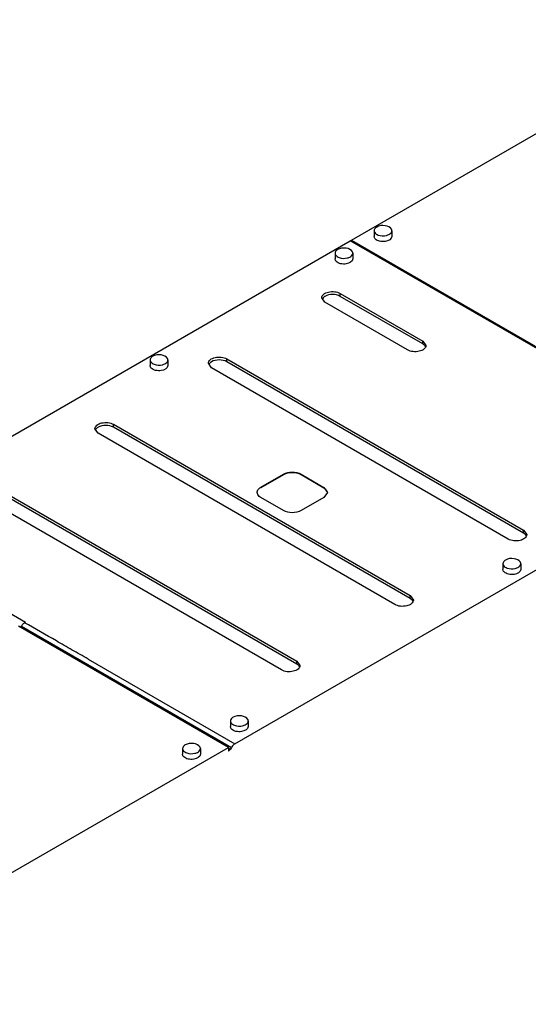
# Model space of a CAD drawing. Header units: millimetres. Extents: x 152 to 1180, y 480 to 1380.
# Tile 14 of 22: x 568 to 853, y 827 to 1380. Entities that reach past the tile are written whole.
import ezdxf

# ---------------------------------------------------------------- set-up
doc = ezdxf.new("R2010")
doc.units = ezdxf.units.MM
doc.header["$LTSCALE"] = 120.98314
doc.layers.get('0').update_dxf_attribs({"linetype": 'CONTINUOUS'})

msp = doc.modelspace()

# ---------------------------------------------------------------- linework, layer by layer
at = {"color": 7, "linetype": 'CONTINUOUS'}
for p, q in [((754.07, 1256.44), (968.32, 1380.13)), ((766.75, 1261.69), (766.74, 1258.49)), ((766.75, 1261.69), (766.76, 1261.48)), ((776.75, 1261.69), (776.73, 1261.9)), ((776.75, 1261.69), (776.74, 1258.48)), ((476.88, 1096.42), (753.36, 1256.03)), ((965.5, 1133.5), (753.36, 1256.03)), ((754.07, 1255.63), (754.07, 1256.44)), ((754.07, 1256.44), (966.2, 1133.91)), ((766.95, 1257.67), (766.75, 1258.49)), ((754.83, 1249.03), (754.81, 1249.24)), ((744.83, 1249.04), (744.82, 1245.83)), ((744.83, 1249.04), (744.84, 1248.83)), ((745.03, 1245.02), (744.83, 1245.83)), ((754.83, 1249.03), (754.82, 1245.83)), ((739.16, 1221.5), (737.38, 1223.98)), ((747.76, 1224.83), (747.76, 1226.47)), ((747.76, 1226.47), (794.08, 1199.71)), ((794.08, 1198.08), (747.76, 1224.83)), ((785.48, 1194.75), (739.16, 1221.5)), ((794.08, 1198.08), (794.08, 1199.71)), ((794.08, 1199.71), (795.86, 1197.23)), ((641.06, 1189.13), (641.07, 1188.95)), ((641.06, 1189.13), (641.06, 1185.92)), ((651.06, 1189.13), (651.05, 1189.31)), ((651.06, 1189.13), (651.06, 1185.92)), ((684.12, 1188.09), (684.12, 1189.73)), ((684.12, 1189.73), (850.65, 1093.53)), ((641.26, 1185.11), (641.06, 1185.92)), ((675.52, 1184.76), (673.74, 1187.24)), ((842.05, 1088.57), (675.52, 1184.76)), ((850.65, 1091.9), (684.12, 1188.09)), ((611.88, 1148.02), (610.1, 1150.5)), ((620.48, 1151.35), (620.48, 1152.99)), ((620.48, 1152.99), (787.01, 1056.8)), ((787.01, 1055.16), (620.48, 1151.35)), ((778.41, 1051.83), (611.88, 1148.02)), ((688.66, 973.68), (965.5, 1133.5)), ((703.22, 1117.66), (715.9, 1124.98)), ((715.9, 1124.57), (703.22, 1117.25)), ((715.9, 1124.57), (715.9, 1124.98)), ((725.76, 1124.57), (725.76, 1124.98)), ((725.76, 1124.98), (738.58, 1117.57)), ((738.58, 1117.17), (725.76, 1124.57)), ((703.22, 1117.25), (703.22, 1117.66)), ((738.58, 1117.17), (738.58, 1117.57)), ((738.58, 1117.57), (740.6, 1114.75)), ((714.77, 1015.09), (548.24, 1111.28)), ((556.85, 1116.25), (723.37, 1020.06)), ((723.37, 1018.42), (556.85, 1114.61)), ((715.89, 1104.55), (703.22, 1111.86)), ((738.58, 1111.94), (725.78, 1104.55)), ((740.6, 1114.75), (738.58, 1111.94)), ((476.88, 1096.42), (571.18, 1041.95)), ((850.65, 1091.9), (850.65, 1093.53)), ((850.65, 1093.53), (852.43, 1091.05)), ((839.05, 1074.76), (839.06, 1074.55)), ((839.05, 1074.76), (839.05, 1071.56)), ((849.05, 1074.76), (849.04, 1074.97)), ((849.05, 1074.76), (849.05, 1071.55)), ((839.25, 1070.74), (839.05, 1071.56)), ((787.01, 1055.16), (787.01, 1056.8)), ((787.01, 1056.8), (788.79, 1054.31)), ((685.13, 971.64), (567.29, 1039.71)), ((568.46, 1039.03), (568.82, 1039.65)), ((568.82, 1039.65), (686.66, 971.55)), ((571.18, 1041.95), (570.61, 1041.63)), ((606.36, 1021.22), (688.66, 973.68)), ((723.37, 1018.42), (723.37, 1020.06)), ((723.37, 1020.06), (725.15, 1017.57)), ((686.14, 986.49), (686.15, 986.31)), ((686.14, 986.49), (686.14, 983.28)), ((696.14, 986.48), (696.13, 986.66)), ((696.14, 986.48), (696.14, 983.28)), ((686.34, 982.47), (686.14, 983.28)), ((428.34, 823.4), (685.13, 971.64)), ((659.27, 970.97), (659.28, 970.76)), ((659.27, 970.97), (659.27, 967.77)), ((659.47, 966.95), (659.27, 967.77)), ((669.27, 970.97), (669.26, 971.18)), ((669.27, 970.97), (669.27, 967.76)), ((685.13, 971.62), (685.13, 969.58)), ((685.13, 971.22), (686.14, 970.64)), ((686.66, 971.55), (686.14, 970.64))]:
    msp.add_line(p, q, dxfattribs=at)
for centre, radius, start, end in [((768.72, 1261.78), 1.99, 200.7184, 206.9726), ((774.77, 1261.6), 1.99, 20.7184, 26.9726), ((752.85, 1248.95), 1.99, 20.7184, 26.9726), ((746.8, 1249.12), 1.99, 200.7184, 206.9726), ((739.91, 1222.18), 2.56, 148.5846, 155.9343), ((793.33, 1195.43), 2.56, 23.9728, 31.3911), ((643.03, 1189.22), 1.98, 200.3872, 206.9774), ((649.09, 1189.04), 1.98, 20.394, 26.9773), ((676.27, 1185.44), 2.56, 148.5846, 155.9343), ((612.63, 1148.7), 2.56, 148.5846, 155.9343), ((849.9, 1089.25), 2.56, 23.9728, 31.3911), ((841.02, 1074.85), 1.99, 200.7184, 206.9726), ((847.08, 1074.67), 1.99, 20.7184, 26.9726), ((786.26, 1052.51), 2.56, 23.9728, 31.3911), ((722.62, 1015.77), 2.56, 23.9728, 31.3911), ((688.11, 986.57), 1.98, 200.3427, 206.9781), ((694.17, 986.4), 1.98, 20.3427, 26.9781), ((661.24, 971.06), 1.99, 200.7184, 206.9726), ((667.3, 970.88), 1.99, 20.7184, 26.9726)]:
    msp.add_arc(centre, radius, start, end, dxfattribs=at)
for points, knots in [([(768.21, 1263.73), (767.99, 1263.61), (767.29, 1263.14), (766.75, 1262.3), (766.75, 1261.69)], [0, 0, 0, 0, 0.295335, 1, 1, 1, 1]), ([(766.95, 1260.88), (767, 1260.78), (767.25, 1260.37), (767.63, 1260.03), (767.93, 1259.82)], [0, 0, 0, 0, 0.228454, 1, 1, 1, 1]), ([(776.54, 1262.5), (775.93, 1263.71), (772.66, 1264.93), (769.61, 1264.54), (768.21, 1263.73)], [0, 0, 0, 0, 0.457659, 1, 1, 1, 1]), ([(773.64, 1259.02), (773.95, 1259.09), (775, 1259.41), (776.04, 1260.04), (776.45, 1260.71)], [0, 0, 0, 0, 0.289933, 1, 1, 1, 1]), ([(776.74, 1258.48), (776.75, 1256.94), (773.95, 1255.64), (771.44, 1255.56), (769.46, 1255.8), (768.06, 1256.4), (767.42, 1257.04)], [0, 0, 0, 0, 0.438651, 0.592192, 0.743539, 1, 1, 1, 1]), ([(767.93, 1259.82), (768.3, 1259.57), (770.08, 1258.73), (772.17, 1258.67), (773.64, 1259.02)], [0, 0, 0, 0, 0.226302, 1, 1, 1, 1]), ([(746.29, 1251.08), (746.07, 1250.95), (745.37, 1250.48), (744.83, 1249.64), (744.83, 1249.04)], [0, 0, 0, 0, 0.295335, 1, 1, 1, 1]), ([(754.62, 1249.85), (754.01, 1251.06), (750.74, 1252.27), (747.68, 1251.88), (746.29, 1251.08)], [0, 0, 0, 0, 0.457659, 1, 1, 1, 1]), ([(745.03, 1248.22), (745.08, 1248.13), (745.33, 1247.71), (745.7, 1247.38), (746.01, 1247.17)], [0, 0, 0, 0, 0.228454, 1, 1, 1, 1]), ([(754.82, 1245.83), (754.83, 1244.28), (752.03, 1242.99), (749.52, 1242.91), (747.54, 1243.15), (746.14, 1243.74), (745.5, 1244.38)], [0, 0, 0, 0, 0.438651, 0.592192, 0.743539, 1, 1, 1, 1]), ([(746.01, 1247.17), (746.38, 1246.92), (748.16, 1246.08), (750.25, 1246.02), (751.72, 1246.36)], [0, 0, 0, 0, 0.226302, 1, 1, 1, 1]), ([(751.72, 1246.36), (752.03, 1246.44), (753.08, 1246.76), (754.12, 1247.39), (754.53, 1248.06)], [0, 0, 0, 0, 0.289933, 1, 1, 1, 1]), ([(737.38, 1223.98), (737.38, 1224.72), (738.47, 1226.38), (741.27, 1227.43), (744.57, 1227.62), (746.82, 1227.01), (747.76, 1226.47)], [0, 0, 0, 0, 0.183611, 0.435218, 0.728392, 1, 1, 1, 1]), ([(739.16, 1224.83), (739.01, 1224.74), (738.46, 1224.39), (737.97, 1223.92), (737.72, 1223.52)], [0, 0, 0, 0, 0.273928, 1, 1, 1, 1]), ([(747.76, 1224.83), (746.49, 1225.57), (743.46, 1226.15), (740.44, 1225.57), (739.16, 1224.83)], [0, 0, 0, 0, 0.50002, 1, 1, 1, 1]), ([(795.86, 1197.23), (795.86, 1196.49), (794.77, 1194.83), (791.97, 1193.78), (788.67, 1193.59), (786.42, 1194.2), (785.48, 1194.75)], [0, 0, 0, 0, 0.183611, 0.435218, 0.728392, 1, 1, 1, 1]), ([(795.52, 1196.76), (795.44, 1196.89), (795.05, 1197.42), (794.52, 1197.83), (794.08, 1198.08)], [0, 0, 0, 0, 0.228002, 1, 1, 1, 1]), ([(642.52, 1191.17), (642.3, 1191.05), (641.6, 1190.58), (641.06, 1189.74), (641.06, 1189.13)], [0, 0, 0, 0, 0.295349, 1, 1, 1, 1]), ([(650.86, 1189.94), (650.24, 1191.15), (646.97, 1192.36), (643.92, 1191.98), (642.52, 1191.17)], [0, 0, 0, 0, 0.457659, 1, 1, 1, 1]), ([(673.74, 1187.24), (673.74, 1187.98), (674.83, 1189.64), (677.63, 1190.69), (680.93, 1190.89), (683.18, 1190.27), (684.12, 1189.73)], [0, 0, 0, 0, 0.183611, 0.435218, 0.728392, 1, 1, 1, 1]), ([(684.12, 1188.09), (682.85, 1188.83), (679.82, 1189.41), (676.8, 1188.83), (675.52, 1188.09)], [0, 0, 0, 0, 0.50002, 1, 1, 1, 1]), ([(641.26, 1188.32), (641.31, 1188.22), (641.56, 1187.81), (641.93, 1187.48), (642.24, 1187.27)], [0, 0, 0, 0, 0.228537, 1, 1, 1, 1]), ([(651.06, 1185.92), (651.06, 1184.38), (648.26, 1183.08), (645.75, 1183), (643.77, 1183.24), (642.37, 1183.84), (641.73, 1184.48)], [0, 0, 0, 0, 0.438651, 0.592192, 0.743539, 1, 1, 1, 1]), ([(642.24, 1187.27), (642.6, 1187.02), (644.37, 1186.18), (646.46, 1186.11), (647.92, 1186.45)], [0, 0, 0, 0, 0.226131, 1, 1, 1, 1]), ([(647.92, 1186.45), (648.24, 1186.52), (649.29, 1186.84), (650.32, 1187.46), (650.75, 1188.13)], [0, 0, 0, 0, 0.289428, 1, 1, 1, 1]), ([(675.52, 1188.09), (675.37, 1188), (674.82, 1187.65), (674.33, 1187.18), (674.08, 1186.78)], [0, 0, 0, 0, 0.273928, 1, 1, 1, 1]), ([(610.1, 1150.5), (610.1, 1151.24), (611.19, 1152.9), (613.99, 1153.95), (617.29, 1154.15), (619.54, 1153.53), (620.48, 1152.99)], [0, 0, 0, 0, 0.183611, 0.435218, 0.728392, 1, 1, 1, 1]), ([(611.88, 1151.35), (611.73, 1151.27), (611.18, 1150.91), (610.69, 1150.44), (610.45, 1150.04)], [0, 0, 0, 0, 0.273928, 1, 1, 1, 1]), ([(620.48, 1151.35), (619.21, 1152.09), (616.18, 1152.67), (613.16, 1152.09), (611.88, 1151.35)], [0, 0, 0, 0, 0.50002, 1, 1, 1, 1]), ([(715.9, 1124.98), (717.37, 1125.82), (720.83, 1126.49), (724.3, 1125.82), (725.76, 1124.98)], [0, 0, 0, 0, 0.49998, 1, 1, 1, 1]), ([(725.76, 1124.57), (724.3, 1125.41), (720.83, 1126.08), (717.37, 1125.41), (715.9, 1124.57)], [0, 0, 0, 0, 0.50002, 1, 1, 1, 1]), ([(701.15, 1114.76), (701.15, 1115.03), (701.36, 1116.26), (702.4, 1117.18), (703.22, 1117.66)], [0, 0, 0, 0, 0.220956, 1, 1, 1, 1]), ([(740.59, 1114.62), (740.56, 1114.86), (740.25, 1115.94), (739.32, 1116.73), (738.58, 1117.17)], [0, 0, 0, 0, 0.220492, 1, 1, 1, 1]), ([(703.22, 1111.86), (702.91, 1112.04), (701.91, 1112.71), (701.15, 1113.9), (701.15, 1114.76)], [0, 0, 0, 0, 0.295348, 1, 1, 1, 1]), ([(725.78, 1104.55), (724.31, 1103.7), (720.83, 1103.03), (717.36, 1103.7), (715.89, 1104.55)], [0, 0, 0, 0, 0.49998, 1, 1, 1, 1]), ([(852.43, 1091.05), (852.43, 1090.32), (851.34, 1088.66), (848.54, 1087.61), (845.24, 1087.41), (842.99, 1088.03), (842.05, 1088.57)], [0, 0, 0, 0, 0.183611, 0.435218, 0.728392, 1, 1, 1, 1]), ([(852.09, 1090.58), (852.01, 1090.71), (851.62, 1091.24), (851.09, 1091.65), (850.65, 1091.9)], [0, 0, 0, 0, 0.228002, 1, 1, 1, 1]), ([(840.52, 1076.8), (840.3, 1076.68), (839.59, 1076.21), (839.05, 1075.37), (839.05, 1074.76)], [0, 0, 0, 0, 0.295335, 1, 1, 1, 1]), ([(839.25, 1073.95), (839.3, 1073.85), (839.56, 1073.44), (839.93, 1073.1), (840.24, 1072.89)], [0, 0, 0, 0, 0.228454, 1, 1, 1, 1]), ([(840.24, 1072.89), (840.6, 1072.64), (842.38, 1071.81), (844.48, 1071.74), (845.94, 1072.09)], [0, 0, 0, 0, 0.226302, 1, 1, 1, 1]), ([(848.85, 1075.57), (848.23, 1076.79), (844.97, 1078), (841.91, 1077.61), (840.52, 1076.8)], [0, 0, 0, 0, 0.457659, 1, 1, 1, 1]), ([(845.94, 1072.09), (846.26, 1072.16), (847.31, 1072.48), (848.34, 1073.11), (848.76, 1073.78)], [0, 0, 0, 0, 0.289933, 1, 1, 1, 1]), ([(849.05, 1071.55), (849.05, 1070.01), (846.25, 1068.72), (843.75, 1068.63), (841.77, 1068.87), (840.36, 1069.47), (839.72, 1070.11)], [0, 0, 0, 0, 0.438651, 0.592192, 0.743539, 1, 1, 1, 1]), ([(788.79, 1054.31), (788.79, 1053.58), (787.7, 1051.92), (784.9, 1050.87), (781.6, 1050.67), (779.35, 1051.29), (778.41, 1051.83)], [0, 0, 0, 0, 0.183611, 0.435218, 0.728392, 1, 1, 1, 1]), ([(788.45, 1053.84), (788.37, 1053.97), (787.98, 1054.5), (787.45, 1054.91), (787.01, 1055.16)], [0, 0, 0, 0, 0.228002, 1, 1, 1, 1]), ([(568.82, 1039.65), (568.94, 1039.85), (569.42, 1040.6), (570.06, 1041.26), (570.61, 1041.63)], [0, 0, 0, 0, 0.263903, 1, 1, 1, 1]), ([(606.36, 1021.22), (604.87, 1022.09), (601.84, 1023.72), (595.89, 1027.15), (585.46, 1033.09), (576.55, 1038.22), (570.61, 1041.63)], [0, 0, 0, 0, 0.125695, 0.250759, 0.50064, 1, 1, 1, 1]), ([(725.15, 1017.57), (725.15, 1016.84), (724.06, 1015.18), (721.26, 1014.13), (717.96, 1013.93), (715.71, 1014.55), (714.77, 1015.09)], [0, 0, 0, 0, 0.183611, 0.435218, 0.728392, 1, 1, 1, 1]), ([(724.81, 1017.1), (724.73, 1017.23), (724.34, 1017.76), (723.81, 1018.17), (723.37, 1018.42)], [0, 0, 0, 0, 0.228002, 1, 1, 1, 1]), ([(695.94, 987.3), (695.32, 988.51), (692.06, 989.72), (689, 989.33), (687.6, 988.53)], [0, 0, 0, 0, 0.457659, 1, 1, 1, 1]), ([(687.6, 988.53), (687.39, 988.4), (686.68, 987.93), (686.14, 987.09), (686.14, 986.49)], [0, 0, 0, 0, 0.295351, 1, 1, 1, 1]), ([(686.34, 985.67), (686.5, 985.36), (686.83, 984.99), (687.21, 984.69), (687.32, 984.62)], [0, 0, 0, 0, 0.725921, 1, 1, 1, 1]), ([(687.32, 984.62), (687.68, 984.37), (689.45, 983.53), (691.54, 983.46), (693, 983.8)], [0, 0, 0, 0, 0.226104, 1, 1, 1, 1]), ([(693, 983.8), (693.31, 983.88), (694.36, 984.19), (695.4, 984.81), (695.83, 985.48)], [0, 0, 0, 0, 0.289348, 1, 1, 1, 1]), ([(696.14, 983.28), (696.14, 981.73), (693.34, 980.44), (690.83, 980.35), (688.86, 980.6), (687.45, 981.19), (686.81, 981.83)], [0, 0, 0, 0, 0.438651, 0.592192, 0.743539, 1, 1, 1, 1]), ([(660.73, 973.02), (660.52, 972.89), (659.81, 972.42), (659.27, 971.58), (659.27, 970.97)], [0, 0, 0, 0, 0.295335, 1, 1, 1, 1]), ([(669.07, 971.78), (668.45, 973), (665.19, 974.21), (662.13, 973.82), (660.73, 973.02)], [0, 0, 0, 0, 0.457659, 1, 1, 1, 1]), ([(688.66, 973.66), (688.47, 973.55), (687.67, 972.99), (687.04, 972.2), (686.66, 971.55)], [0, 0, 0, 0, 0.229113, 1, 1, 1, 1]), ([(659.47, 970.16), (659.52, 970.06), (659.78, 969.65), (660.15, 969.31), (660.46, 969.1)], [0, 0, 0, 0, 0.228454, 1, 1, 1, 1]), ([(669.27, 967.76), (669.27, 966.22), (666.47, 964.93), (663.96, 964.84), (661.99, 965.08), (660.58, 965.68), (659.94, 966.32)], [0, 0, 0, 0, 0.438651, 0.592192, 0.743539, 1, 1, 1, 1]), ([(660.46, 969.1), (660.82, 968.86), (662.6, 968.02), (664.7, 967.95), (666.16, 968.3)], [0, 0, 0, 0, 0.226302, 1, 1, 1, 1]), ([(666.16, 968.3), (666.48, 968.37), (667.53, 968.69), (668.56, 969.32), (668.97, 969.99)], [0, 0, 0, 0, 0.289933, 1, 1, 1, 1])]:
    msp.add_open_spline(points, degree=3, knots=knots, dxfattribs=at)
for points in [[(766.76, 1261.48), (766.78, 1261.34), (766.81, 1261.21), (766.86, 1261.08)], [(776.45, 1260.71), (776.63, 1261), (776.74, 1261.35), (776.75, 1261.69)], [(776.73, 1261.9), (776.72, 1262.04), (776.68, 1262.17), (776.63, 1262.3)], [(767.42, 1257.04), (767.23, 1257.22), (767.07, 1257.44), (766.95, 1257.67)], [(754.81, 1249.24), (754.79, 1249.38), (754.76, 1249.52), (754.71, 1249.65)], [(744.84, 1248.83), (744.86, 1248.69), (744.89, 1248.55), (744.94, 1248.42)], [(745.5, 1244.38), (745.31, 1244.57), (745.15, 1244.78), (745.03, 1245.02)], [(754.53, 1248.06), (754.71, 1248.35), (754.82, 1248.69), (754.83, 1249.03)], [(641.07, 1188.95), (641.08, 1188.81), (641.12, 1188.66), (641.17, 1188.53)], [(650.75, 1188.13), (650.94, 1188.42), (651.06, 1188.78), (651.06, 1189.13)], [(651.05, 1189.31), (651.03, 1189.45), (651, 1189.6), (650.95, 1189.73)], [(641.73, 1184.48), (641.54, 1184.66), (641.38, 1184.88), (641.26, 1185.11)], [(839.06, 1074.55), (839.08, 1074.41), (839.12, 1074.28), (839.17, 1074.15)], [(848.76, 1073.78), (848.94, 1074.07), (849.05, 1074.42), (849.05, 1074.76)], [(849.04, 1074.97), (849.02, 1075.11), (848.99, 1075.25), (848.94, 1075.38)], [(839.72, 1070.11), (839.54, 1070.29), (839.37, 1070.51), (839.25, 1070.74)], [(686.15, 986.31), (686.16, 986.17), (686.2, 986.02), (686.25, 985.88)], [(695.83, 985.48), (696.02, 985.77), (696.14, 986.13), (696.14, 986.48)], [(696.13, 986.66), (696.12, 986.8), (696.08, 986.95), (696.03, 987.09)], [(686.81, 981.83), (686.63, 982.02), (686.46, 982.23), (686.34, 982.47)], [(659.28, 970.76), (659.3, 970.62), (659.34, 970.49), (659.38, 970.36)], [(668.97, 969.99), (669.15, 970.28), (669.27, 970.63), (669.27, 970.97)], [(669.26, 971.18), (669.24, 971.32), (669.2, 971.46), (669.16, 971.59)], [(686.14, 970.64), (685.89, 970.22), (685.55, 969.82), (685.13, 969.58)], [(659.94, 966.32), (659.76, 966.5), (659.59, 966.72), (659.47, 966.95)]]:
    msp.add_open_spline(points, degree=3, dxfattribs=at)

doc.saveas('drawing.dxf')
